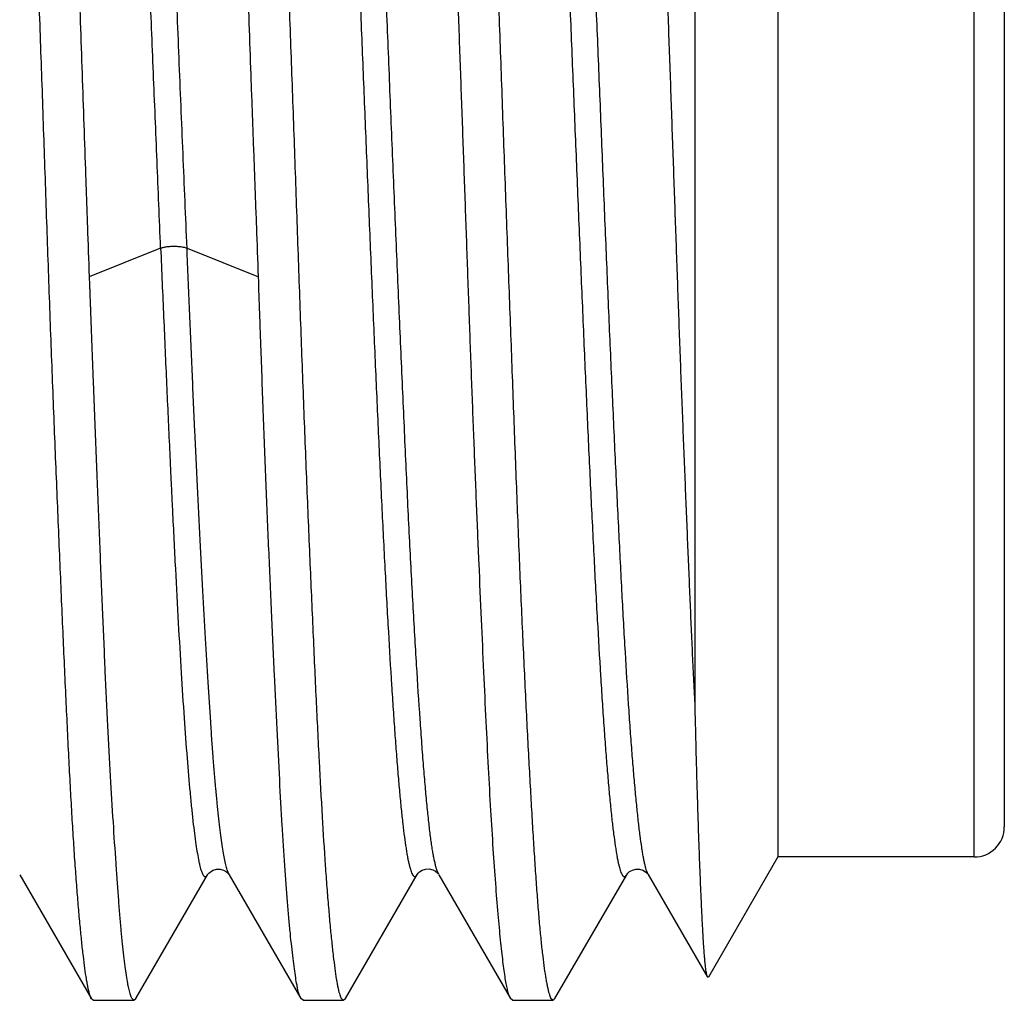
# Model space of a CAD drawing. Header units: inches. Extents: x 0 to 22, y 0 to 17.
# Tile 37 of 121: x 3.309 to 3.44, y 11.015 to 11.145. Entities that reach past the tile are written whole.
import ezdxf

# ---------------------------------------------------------------- set-up
doc = ezdxf.new("R2010")
doc.units = ezdxf.units.IN
doc.header["$LTSCALE"] = 1.21
doc.header["$MEASUREMENT"] = 0
doc.layers.get('0').update_dxf_attribs({"linetype": 'CONTINUOUS'})

msp = doc.modelspace()

# ---------------------------------------------------------------- linework, layer by layer
at = {"color": 7, "linetype": 'CONTINUOUS'}
for p, q in [((3.4095927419, 11.2461023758), (3.4095927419, 11.0341023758)), ((3.4395927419, 11.2421023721), (3.4395927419, 11.0381023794)), ((3.3986184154, 11.0540280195), (3.3986196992, 11.1945804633)), ((3.4095927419, 11.0341023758), (3.4004059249, 11.0181903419)), ((3.4355927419, 11.0341023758), (3.4095927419, 11.0341023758)), ((3.3090938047, 11.0317472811), (3.3186000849, 11.0153177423)), ((3.3245051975, 11.0153387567), (3.3340012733, 11.0317508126)), ((3.3368685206, 11.031748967), (3.3368598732, 11.0317641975)), ((3.3368634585, 11.0317460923), (3.3463634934, 11.0153265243)), ((3.3522637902, 11.0153445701), (3.3617810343, 11.0317873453)), ((3.3617811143, 11.0317872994), (3.3617885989, 11.0318003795)), ((3.3646448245, 11.0317658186), (3.3646262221, 11.031798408)), ((3.3646302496, 11.0317569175), (3.3741311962, 11.0153360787)), ((3.3800353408, 11.0153232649), (3.3895448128, 11.0317569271)), ((3.3895449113, 11.0317568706), (3.3895532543, 11.0317714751)), ((3.3923935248, 11.0317814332), (3.3924010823, 11.0317687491)), ((3.3924028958, 11.0317687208), (3.4002613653, 11.0181891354)), ((3.4004059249, 11.0181903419), (3.40026129, 11.0181890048)), ((3.3186001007, 11.0153177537), (3.3185396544, 11.0154349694)), ((3.3239037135, 11.015422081), (3.3242261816, 11.0151023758)), ((3.3516651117, 11.0154350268), (3.3519857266, 11.0151023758)), ((3.3741343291, 11.0153360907), (3.3740785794, 11.0154361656)), ((3.3794642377, 11.0154350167), (3.3797803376, 11.0151023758)), ((3.318850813, 11.0151023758), (3.318600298, 11.0153177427)), ((3.318850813, 11.0151023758), (3.3242261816, 11.0151023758)), ((3.3242261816, 11.0151023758), (3.3245049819, 11.0153387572)), ((3.346646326, 11.0151023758), (3.3463654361, 11.0153265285)), ((3.3466463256, 11.0151023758), (3.3519857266, 11.0151023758)), ((3.3519857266, 11.0151023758), (3.3522638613, 11.01534457)), ((3.3744234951, 11.0151023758), (3.3741330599, 11.0153360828)), ((3.3744234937, 11.0151023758), (3.3797803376, 11.0151023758)), ((3.3797803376, 11.0151023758), (3.3800352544, 11.0153232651))]:
    msp.add_line(p, q, dxfattribs=at)
at = {"color": 9, "linetype": 'CONTINUOUS'}
for p, q in [((3.4355927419, 11.0341023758), (3.4355927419, 11.2461023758)), ((3.3277773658, 11.1148230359), (3.3183048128, 11.1110050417)), ((3.331277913, 11.1148253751), (3.3407529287, 11.1110075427)), ((3.3646263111, 11.0317982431), (3.364493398, 11.0320848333))]:
    msp.add_line(p, q, dxfattribs=at)
at = {"color": 7, "linetype": 'CONTINUOUS'}
for points in [[(3.3340069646, 11.0317606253), (3.334037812, 11.0318092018), (3.3341448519, 11.0319418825), (3.3343677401, 11.0321410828), (3.3347282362, 11.0323493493), (3.3351862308, 11.0324814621), (3.3356599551, 11.0324849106), (3.3361245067, 11.032356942), (3.3364864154, 11.0321528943), (3.3367066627, 11.0319614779), (3.3368167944, 11.031830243), (3.3368429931, 11.031791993)], [(3.3617885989, 11.0318003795), (3.3618095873, 11.0318341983), (3.3618945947, 11.0319448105), (3.3620843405, 11.0321273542), (3.3624234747, 11.0323439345), (3.3628886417, 11.0325001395), (3.3633707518, 11.0325224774), (3.3638323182, 11.0324128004)], [(3.3638323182, 11.0324128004), (3.3642057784, 11.0322190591), (3.3644493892, 11.0320195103), (3.3645758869, 11.0318743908), (3.3646052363, 11.0318325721)], [(3.3895532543, 11.0317714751), (3.3895859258, 11.0318225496), (3.3896956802, 11.0319566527), (3.3899264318, 11.0321587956), (3.3903019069, 11.0323680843), (3.3907716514, 11.0324923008), (3.3912448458, 11.0324830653), (3.391698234, 11.0323471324), (3.3920500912, 11.0321403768), (3.3922667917, 11.0319452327), (3.3923713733, 11.031815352), (3.3923935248, 11.0317814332)]]:
    msp.add_lwpolyline(points, dxfattribs=at)
msp.add_arc((3.4355927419, 11.0381023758), 0.004, 270, 5.19033e-05, dxfattribs=at)
for points, knots in [([(3.3185396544, 11.0154349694), (3.3185021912, 11.0155155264), (3.3184300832, 11.0157015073), (3.3183326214, 11.0160181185), (3.318234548, 11.0164023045), (3.318135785, 11.0168539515), (3.3180362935, 11.0173729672), (3.3178952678, 11.0181979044), (3.317720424, 11.0193961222), (3.3175157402, 11.0210325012), (3.3173073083, 11.0229294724), (3.3170956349, 11.0250829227), (3.3168817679, 11.0274882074), (3.3166669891, 11.0301400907), (3.3164527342, 11.0330327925), (3.3162413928, 11.0361600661), (3.3160354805, 11.0395151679), (3.3158341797, 11.0430906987), (3.3155629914, 11.0482753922), (3.3152283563, 11.0552446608), (3.3148276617, 11.0641498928), (3.3144134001, 11.073719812), (3.314062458, 11.0820730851), (3.3137784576, 11.08902476), (3.3135632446, 11.0944139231), (3.3133506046, 11.0999032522), (3.3131431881, 11.1054808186), (3.3129407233, 11.1111343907), (3.312674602, 11.1187883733), (3.3123454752, 11.1284516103), (3.3119449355, 11.1401026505), (3.3115313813, 11.151753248), (3.311174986, 11.1614155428), (3.310886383, 11.1690687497), (3.3106709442, 11.174721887), (3.3104576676, 11.1802992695), (3.3102492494, 11.1857887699), (3.3100459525, 11.1911783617), (3.3097836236, 11.1981307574), (3.3094604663, 11.2064849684), (3.309061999, 11.2160554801), (3.3086513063, 11.2249605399), (3.3082902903, 11.2319290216), (3.3079958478, 11.237113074), (3.307780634, 11.2406882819), (3.307567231, 11.2440431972), (3.307358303, 11.2471705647), (3.3071546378, 11.2500635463), (3.3069557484, 11.2527158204), (3.3067587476, 11.2551214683), (3.3065621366, 11.257275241), (3.3063646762, 11.2591724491), (3.3061922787, 11.2605903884), (3.3060507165, 11.2615928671), (3.3059483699, 11.2622458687), (3.3058453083, 11.2628320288), (3.3057416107, 11.2633510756), (3.3056373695, 11.2638027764), (3.3055327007, 11.2641870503), (3.3054277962, 11.2645038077), (3.3053498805, 11.2646894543), (3.305309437, 11.2647697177)], [0, 0, 0, 0, 0.0010667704, 0.0023906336, 0.0039763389, 0.0058262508, 0.0079412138, 0.0103213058, 0.0158748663, 0.0224792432, 0.0301224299, 0.038789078, 0.0484609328, 0.0591174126, 0.0707354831, 0.0832898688, 0.0967534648, 0.1110973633, 0.126290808, 0.1590935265, 0.1948767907, 0.2333282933, 0.2741116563, 0.2952669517, 0.3168699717, 0.3388734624, 0.3612293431, 0.3838887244, 0.406802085, 0.4531898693, 0.4999870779, 0.5467842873, 0.5931721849, 0.6160856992, 0.6387452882, 0.6611013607, 0.6831049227, 0.7047078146, 0.7258627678, 0.7666450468, 0.8050957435, 0.8408797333, 0.8736855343, 0.888881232, 0.9032273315, 0.9166923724, 0.929246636, 0.9408627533, 0.9515156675, 0.9611829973, 0.9698449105, 0.977484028, 0.9840860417, 0.9869946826, 0.9896403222, 0.9920222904, 0.9941404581, 0.995995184, 0.9975876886, 0.9989208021, 1, 1, 1, 1]), ([(3.3105934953, 11.2648562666), (3.3106158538, 11.264817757), (3.3106599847, 11.2647323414), (3.3107216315, 11.2645904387), (3.3107834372, 11.2644255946), (3.3108705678, 11.2641612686), (3.3109775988, 11.2637724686), (3.3111010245, 11.2632360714), (3.311224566, 11.2626085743), (3.3113477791, 11.2618903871), (3.3114701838, 11.2610819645), (3.3116394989, 11.2598263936), (3.311842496, 11.258035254), (3.3120729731, 11.255623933), (3.3123025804, 11.2528701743), (3.3125335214, 11.2497820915), (3.3127674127, 11.2463688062), (3.3130052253, 11.2426404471), (3.3132472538, 11.2386080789), (3.3134930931, 11.2342836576), (3.3137415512, 11.2296799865), (3.3139909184, 11.2248106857), (3.3142383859, 11.2196901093), (3.3144808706, 11.2143333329), (3.3147160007, 11.20875615), (3.3150293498, 11.2009280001), (3.3154173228, 11.1907213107), (3.3158895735, 11.1780538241), (3.3162953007, 11.1671900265), (3.3166261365, 11.1583124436), (3.3168762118, 11.1515600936), (3.3171235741, 11.1447736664), (3.3173651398, 11.1379731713), (3.3175997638, 11.1311787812), (3.3177940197, 11.1255297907), (3.3179491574, 11.121028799), (3.318102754, 11.1165654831), (3.3182185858, 11.1132259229), (3.3182976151, 11.1110054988)], [0, 0, 0, 0, 0.0008666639, 0.0018687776, 0.0030097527, 0.0042918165, 0.0072844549, 0.0108539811, 0.0150024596, 0.0197299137, 0.0250349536, 0.0309149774, 0.0443869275, 0.0601149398, 0.0780582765, 0.0981672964, 0.1203845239, 0.1446452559, 0.1708782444, 0.19900612, 0.2289456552, 0.2606080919, 0.2938996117, 0.3287217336, 0.3649716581, 0.4025425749, 0.4812000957, 0.5637640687, 0.6492565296, 0.6927856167, 0.7366651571, 0.7807651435, 0.8249550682, 0.8691041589, 0.9130806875, 0.9349642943, 0.956757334, 1, 1, 1, 1]), ([(3.3407466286, 11.1110071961), (3.340664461, 11.1132154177), (3.3405447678, 11.1165366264), (3.3403828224, 11.1209752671), (3.3402583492, 11.1243268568), (3.340132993, 11.1276899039), (3.3400082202, 11.1310620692), (3.3398846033, 11.1344409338), (3.339721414, 11.1389522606), (3.3395210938, 11.1445895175), (3.3392878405, 11.1513404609), (3.3390589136, 11.1580585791), (3.3387560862, 11.166893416), (3.3383755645, 11.177708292), (3.3378987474, 11.1903230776), (3.337481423, 11.2004915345), (3.3371430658, 11.2082951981), (3.3368947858, 11.2138593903), (3.3366516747, 11.2192073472), (3.3364162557, 11.2243234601), (3.3361862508, 11.2291926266), (3.3359576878, 11.2338004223), (3.3357285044, 11.2381332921), (3.3354967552, 11.2421784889), (3.3352612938, 11.2459241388), (3.3350216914, 11.2493592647), (3.3347782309, 11.2524738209), (3.3345320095, 11.255258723), (3.3342848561, 11.2577058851), (3.3340392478, 11.2598081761), (3.3338291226, 11.2613406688), (3.3336613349, 11.2623890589), (3.3335445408, 11.2630422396), (3.3334294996, 11.2636054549), (3.333315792, 11.2640783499), (3.3332171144, 11.2644147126), (3.3331363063, 11.2646372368), (3.3330956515, 11.2647330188), (3.3330750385, 11.264776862)], [0, 0, 0, 0, 0.0430350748, 0.0647228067, 0.0865004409, 0.1083525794, 0.1302639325, 0.1522185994, 0.1742002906, 0.2181798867, 0.2620739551, 0.3057539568, 0.3490917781, 0.4342342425, 0.5165048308, 0.5949409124, 0.6324321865, 0.6686246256, 0.7034118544, 0.736691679, 0.7683668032, 0.7983449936, 0.8265391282, 0.8528675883, 0.8772544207, 0.8996295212, 0.9199288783, 0.9380948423, 0.9540762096, 0.9678283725, 0.9793138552, 0.984197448, 0.9885048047, 0.992235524, 0.9953907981, 0.9979751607, 0.9990564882, 1, 1, 1, 1]), ([(3.3384257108, 11.2647697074), (3.3384638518, 11.2646891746), (3.3385375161, 11.2645032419), (3.338637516, 11.264186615), (3.3387384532, 11.2638024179), (3.3388403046, 11.2633507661), (3.3389430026, 11.2628317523), (3.3390885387, 11.2620069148), (3.3392686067, 11.2608087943), (3.3394779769, 11.259172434), (3.3396889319, 11.2572754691), (3.3399003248, 11.2551220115), (3.3401098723, 11.2527166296), (3.3403157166, 11.250064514), (3.3405180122, 11.2471714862), (3.3407181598, 11.2440439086), (3.3409936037, 11.2394255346), (3.3413371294, 11.2331216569), (3.3417485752, 11.2249598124), (3.3420929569, 11.2176806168), (3.3423716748, 11.2115043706), (3.3425839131, 11.2066308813), (3.342793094, 11.2016115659), (3.3429984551, 11.1964573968), (3.3432001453, 11.1911796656), (3.343469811, 11.1839294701), (3.3438064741, 11.1746468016), (3.3442158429, 11.1633012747), (3.3445648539, 11.1537024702), (3.344847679, 11.1459470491), (3.3451316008, 11.1381575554), (3.3454809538, 11.1284524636), (3.3458824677, 11.1169035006), (3.3462815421, 11.1055576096), (3.3466874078, 11.0945144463), (3.3471036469, 11.0838708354), (3.3475276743, 11.0737199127), (3.3478858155, 11.0656094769), (3.3481659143, 11.0594333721), (3.3484296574, 11.0537274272), (3.3487527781, 11.0470827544), (3.3491531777, 11.0397349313), (3.3495060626, 11.0341516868), (3.3497974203, 11.0301405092), (3.3500089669, 11.02748852), (3.3502208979, 11.0250831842), (3.350431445, 11.0229297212), (3.350638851, 11.021032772), (3.3508413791, 11.0193963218), (3.3510142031, 11.0181979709), (3.3511547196, 11.0173730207), (3.3512543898, 11.0168539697), (3.3513539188, 11.0164022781), (3.351453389, 11.0160180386), (3.3515528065, 11.0157013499), (3.3516266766, 11.0155154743), (3.3516651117, 11.0154350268)], [0, 0, 0, 0, 0.001069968, 0.002396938, 0.0039855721, 0.0058381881, 0.0079556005, 0.010337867, 0.0158948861, 0.0225015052, 0.0301457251, 0.0388122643, 0.0484828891, 0.0591372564, 0.0707529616, 0.0833055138, 0.0967683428, 0.1263065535, 0.1591112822, 0.1948960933, 0.2138091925, 0.2333480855, 0.2534700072, 0.2741309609, 0.2952859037, 0.3168886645, 0.3612479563, 0.4068209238, 0.4532088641, 0.4765818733, 0.500006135, 0.5468034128, 0.5931913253, 0.6387642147, 0.6831235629, 0.7258816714, 0.7666650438, 0.8051170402, 0.8233626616, 0.8409009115, 0.8737043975, 0.9032426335, 0.9292602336, 0.9408776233, 0.9515334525, 0.9612048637, 0.9698712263, 0.977514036, 0.9841175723, 0.9896701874, 0.9920501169, 0.9941652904, 0.9960159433, 0.9976031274, 0.9989294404, 1, 1, 1, 1]), ([(3.3662210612, 11.264769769), (3.3662603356, 11.2646894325), (3.366335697, 11.264503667), (3.366436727, 11.2641869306), (3.3665373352, 11.2638026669), (3.366637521, 11.2633509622), (3.3667374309, 11.262831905), (3.3668372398, 11.2622457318), (3.3669371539, 11.2615927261), (3.367076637, 11.2605901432), (3.3672493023, 11.2591721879), (3.3674512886, 11.2572751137), (3.3676560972, 11.2551215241), (3.3678637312, 11.2527161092), (3.3680738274, 11.2500641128), (3.3682855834, 11.2471713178), (3.3684979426, 11.2440440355), (3.3687096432, 11.2406890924), (3.3689180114, 11.2371137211), (3.3691223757, 11.2333257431), (3.3693237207, 11.2293334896), (3.3695964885, 11.2236279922), (3.369936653, 11.2160547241), (3.3703461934, 11.2064846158), (3.3707661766, 11.1963335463), (3.3711171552, 11.1875505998), (3.3713960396, 11.1803006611), (3.3716740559, 11.1728161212), (3.3720103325, 11.163301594), (3.3724096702, 11.1517525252), (3.3728165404, 11.1401016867), (3.3732340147, 11.1284512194), (3.3735893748, 11.1187888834), (3.3738739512, 11.11113553), (3.3740836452, 11.1054821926), (3.3742894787, 11.0999045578), (3.3744915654, 11.0944148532), (3.3746920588, 11.0890251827), (3.3749564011, 11.0820728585), (3.3752881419, 11.0737189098), (3.3757012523, 11.064148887), (3.3760598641, 11.0565762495), (3.376349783, 11.0508713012), (3.3765612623, 11.0468793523), (3.3767693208, 11.0430915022), (3.3769733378, 11.0395160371), (3.3771740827, 11.036160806), (3.377374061, 11.0330332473), (3.3775744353, 11.0301402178), (3.3777761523, 11.0274880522), (3.377979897, 11.0250825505), (3.3781858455, 11.0229289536), (3.3783937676, 11.0210319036), (3.3786030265, 11.0193954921), (3.3787855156, 11.018197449), (3.3789344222, 11.0173727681), (3.3790398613, 11.0168537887), (3.3791445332, 11.0164021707), (3.3792481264, 11.0160179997), (3.3793504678, 11.0157013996), (3.37942552, 11.0155155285), (3.3794642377, 11.0154350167)], [0, 0, 0, 0, 0.0010737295, 0.0024019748, 0.0039902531, 0.0058414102, 0.0079566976, 0.0103364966, 0.0129806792, 0.0158885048, 0.0224905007, 0.0301311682, 0.0387955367, 0.0484656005, 0.0591209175, 0.0707384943, 0.0832931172, 0.0967575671, 0.1111023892, 0.1262964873, 0.1423071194, 0.1590995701, 0.1948825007, 0.233333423, 0.2741162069, 0.3168740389, 0.3388773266, 0.361233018, 0.4068053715, 0.4531927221, 0.499989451, 0.5467861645, 0.5931735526, 0.6160867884, 0.6387460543, 0.6611017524, 0.6831049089, 0.7047074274, 0.7258620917, 0.7666441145, 0.8050950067, 0.840879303, 0.8576728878, 0.8736845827, 0.8888791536, 0.9032234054, 0.9166861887, 0.9292385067, 0.9408536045, 0.9515067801, 0.9611756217, 0.9698402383, 0.9774831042, 0.9840895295, 0.9896480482, 0.9920318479, 0.9941512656, 0.9960062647, 0.9975975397, 0.9989272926, 1, 1, 1, 1]), ([(3.3986184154, 11.0540280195), (3.3985659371, 11.0551469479), (3.3984532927, 11.0574211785), (3.3982821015, 11.0608857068), (3.3981230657, 11.0644558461), (3.3979675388, 11.0681262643), (3.3978070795, 11.071891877), (3.3975872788, 11.0770888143), (3.3973123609, 11.0837850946), (3.3969824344, 11.0920356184), (3.3966550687, 11.100541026), (3.3963378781, 11.1092564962), (3.3960254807, 11.1181356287), (3.3957119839, 11.1271311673), (3.3953940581, 11.1361953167), (3.3950703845, 11.1452799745), (3.3946348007, 11.1572951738), (3.394090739, 11.1720072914), (3.3935699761, 11.1864378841), (3.3931448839, 11.1975510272), (3.3928259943, 11.2054582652), (3.3925014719, 11.2130188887), (3.3921730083, 11.2201928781), (3.3918439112, 11.2269422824), (3.391521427, 11.2332315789), (3.3912085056, 11.2390275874), (3.3908976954, 11.2442993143), (3.3905847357, 11.2490187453), (3.3903110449, 11.2525940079), (3.3900862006, 11.2551591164), (3.3899230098, 11.2568564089), (3.3897591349, 11.2583989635), (3.3895951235, 11.2597847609), (3.3894314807, 11.2610119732), (3.3892913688, 11.2619341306), (3.3891790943, 11.2625910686), (3.3890988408, 11.2630235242), (3.3890191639, 11.2634152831), (3.3889400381, 11.2637662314), (3.3888614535, 11.2640762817), (3.3887833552, 11.2643453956), (3.3887056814, 11.264573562), (3.3886283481, 11.2647609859), (3.3885512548, 11.2649077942), (3.3884829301, 11.2650026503), (3.3884268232, 11.2650554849), (3.3883871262, 11.265082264), (3.3883469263, 11.2650986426), (3.3883194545, 11.2651023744), (3.3883062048, 11.265102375)], [0, 0, 0, 0, 0.0158855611, 0.0322915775, 0.0491921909, 0.0665656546, 0.0843904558, 0.1026428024, 0.1403320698, 0.1794339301, 0.2197413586, 0.2610410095, 0.303114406, 0.3457389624, 0.3886889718, 0.4317369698, 0.4746550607, 0.5591948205, 0.6405199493, 0.6794360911, 0.7169113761, 0.7527477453, 0.7867559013, 0.8187559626, 0.8485782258, 0.8760648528, 0.9010717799, 0.9234687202, 0.9431398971, 0.951921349, 0.959985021, 0.9673207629, 0.9739198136, 0.9797743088, 0.9848778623, 0.9871463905, 0.9892255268, 0.9911152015, 0.9928155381, 0.994326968, 0.9956505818, 0.9967883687, 0.9977437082, 0.9985226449, 0.9991368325, 0.9993895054, 0.9996120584, 0.9998120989, 1, 1, 1, 1]), ([(3.3740785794, 11.0154361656), (3.3740484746, 11.0154957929), (3.3739908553, 11.015629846), (3.3739138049, 11.0158540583), (3.3738381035, 11.016117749), (3.3737314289, 11.016546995), (3.3735992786, 11.0171830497), (3.3734462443, 11.0180653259), (3.3732930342, 11.0191039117), (3.3731388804, 11.0202973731), (3.3729830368, 11.0216442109), (3.3728255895, 11.0231427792), (3.3726666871, 11.0247911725), (3.3724446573, 11.0272817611), (3.3721680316, 11.0307525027), (3.3718461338, 11.0353338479), (3.3715304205, 11.0404522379), (3.3712228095, 11.0460814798), (3.3709165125, 11.0521924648), (3.3706072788, 11.058753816), (3.3702928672, 11.0657318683), (3.3699728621, 11.0730908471), (3.3696493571, 11.0807931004), (3.3693254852, 11.0887992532), (3.3690092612, 11.0970685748), (3.3687008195, 11.1055586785), (3.368393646, 11.1142258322), (3.3680834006, 11.1230254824), (3.3677679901, 11.1319124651), (3.3674472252, 11.1408412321), (3.3671231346, 11.1497660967), (3.3668530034, 11.1571804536), (3.366639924, 11.1630758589), (3.3664316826, 11.1688929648), (3.3661760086, 11.1760630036), (3.3658686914, 11.1845196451), (3.3655581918, 11.1927485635), (3.3652424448, 11.2007075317), (3.3649216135, 11.2083557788), (3.3645977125, 11.2156541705), (3.3642753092, 11.2225654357), (3.3640584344, 11.2270396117), (3.3639509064, 11.2292061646)], [0, 0, 0, 0, 0.0009359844, 0.0020408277, 0.0033205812, 0.0047789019, 0.0082378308, 0.0124206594, 0.0173250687, 0.0229473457, 0.0292824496, 0.036323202, 0.0440614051, 0.0524875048, 0.0713609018, 0.0928485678, 0.1168414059, 0.1432182, 0.1718459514, 0.2025793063, 0.2352615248, 0.2697255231, 0.3057948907, 0.3432849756, 0.3820039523, 0.4217538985, 0.4623315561, 0.5035292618, 0.5451361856, 0.5869393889, 0.6287249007, 0.6702788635, 0.6909024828, 0.7113885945, 0.7518436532, 0.791436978, 0.8299660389, 0.8672339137, 0.9030501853, 0.937231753, 0.9696036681, 1, 1, 1, 1]), ([(3.3182976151, 11.1110054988), (3.3183050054, 11.1108055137), (3.3183204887, 11.110505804), (3.3183403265, 11.1101062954), (3.3183565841, 11.109707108), (3.3183728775, 11.1092084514), (3.3183947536, 11.1086107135), (3.3184178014, 11.1080137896), (3.3184400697, 11.1074176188), (3.318462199, 11.1068222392), (3.3184919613, 11.1060300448), (3.318529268, 11.1050419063), (3.3185888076, 11.1034667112), (3.3186634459, 11.1015068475), (3.3187531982, 11.099166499), (3.318872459, 11.0960787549), (3.319021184, 11.0922634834), (3.3191990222, 11.0877425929), (3.3193742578, 11.0833032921), (3.3195461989, 11.0789524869), (3.3197701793, 11.0733479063), (3.3200469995, 11.0666131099), (3.3203864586, 11.0588858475), (3.3207325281, 11.0516653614), (3.3210856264, 11.04499676), (3.3214430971, 11.038921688), (3.3217484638, 11.0342481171), (3.3219898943, 11.0308341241), (3.3221618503, 11.0285264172), (3.3223315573, 11.0263928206), (3.3225003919, 11.024436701), (3.3226690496, 11.022661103), (3.3228381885, 11.0210687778), (3.3230082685, 11.019662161), (3.3231795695, 11.0184434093), (3.3233293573, 11.0175470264), (3.3234523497, 11.0169259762), (3.3235404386, 11.0165312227), (3.323628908, 11.0161846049), (3.3237175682, 11.015886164), (3.3238060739, 11.0156359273), (3.3238706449, 11.0154874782), (3.3239037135, 11.015422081)], [0, 0, 0, 0, 0.0062652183, 0.0093950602, 0.012522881, 0.0187727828, 0.0250148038, 0.0312487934, 0.037474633, 0.0436921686, 0.0499012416, 0.0622934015, 0.0746499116, 0.0992511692, 0.1236954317, 0.1479731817, 0.1959914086, 0.2432310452, 0.2896183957, 0.3350810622, 0.3795482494, 0.4652213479, 0.54610555, 0.6216989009, 0.6915322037, 0.7551711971, 0.8122192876, 0.8381586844, 0.862319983, 0.8846668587, 0.9051658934, 0.9237874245, 0.9405049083, 0.9552960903, 0.9681429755, 0.9790329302, 0.9837425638, 0.9879623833, 0.9916938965, 0.9949400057, 0.9977057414, 1, 1, 1, 1]), ([(3.3463666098, 11.015326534), (3.3463318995, 11.0153820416), (3.3462659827, 11.0155122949), (3.3461806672, 11.0157375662), (3.3460972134, 11.016011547), (3.3460139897, 11.0163343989), (3.3459291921, 11.0167060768), (3.3458082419, 11.0172983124), (3.3456585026, 11.018161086), (3.3454860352, 11.0193426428), (3.345311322, 11.0207158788), (3.345134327, 11.0222787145), (3.3449557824, 11.0240287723), (3.344776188, 11.0259632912), (3.3445960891, 11.0280792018), (3.344416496, 11.0303731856), (3.3442383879, 11.0328416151), (3.3440629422, 11.0354806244), (3.3438261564, 11.0393276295), (3.3435356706, 11.0445292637), (3.343193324, 11.0512188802), (3.3428445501, 11.0584732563), (3.3424885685, 11.0662462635), (3.3421919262, 11.0730261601), (3.3419542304, 11.0786721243), (3.3417748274, 11.0830575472), (3.341598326, 11.0875337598), (3.3414252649, 11.0920936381), (3.341251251, 11.0967297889), (3.3411073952, 11.1006377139), (3.3409964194, 11.1037969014), (3.3408867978, 11.106994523), (3.3408042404, 11.109399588), (3.3407466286, 11.1110071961)], [0, 0, 0, 0, 0.0020473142, 0.0045477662, 0.0075269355, 0.0109992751, 0.0149724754, 0.0194477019, 0.0299009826, 0.0423513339, 0.0567870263, 0.0731899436, 0.0915364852, 0.1117990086, 0.1339468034, 0.1579451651, 0.1837568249, 0.2113412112, 0.2406555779, 0.3042899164, 0.3742620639, 0.4501305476, 0.5314147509, 0.6175986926, 0.6623580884, 0.7081350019, 0.754856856, 0.8024495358, 0.8508368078, 0.8999433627, 0.9247431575, 0.9496936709, 1, 1, 1, 1]), ([(3.4002613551, 11.0181891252), (3.4002511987, 11.0182066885), (3.4002317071, 11.0182483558), (3.4002056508, 11.0183207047), (3.4001795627, 11.0184101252), (3.4001421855, 11.0185630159), (3.4000972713, 11.0187976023), (3.4000464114, 11.0191309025), (3.3999958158, 11.0195324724), (3.3999453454, 11.0200018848), (3.3998949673, 11.0205386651), (3.3998445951, 11.021142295), (3.3997941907, 11.0218122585), (3.3997239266, 11.0228364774), (3.3996370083, 11.0242785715), (3.3995354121, 11.0262005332), (3.3994326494, 11.0283739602), (3.3993288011, 11.0307937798), (3.3992240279, 11.0334547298), (3.3991187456, 11.0363514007), (3.3990141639, 11.0394778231), (3.398909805, 11.0428277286), (3.3988245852, 11.0457565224), (3.3987595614, 11.0482074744), (3.3986955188, 11.0507964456), (3.3986491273, 11.0527636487), (3.3986166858, 11.0540913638)], [0, 0, 0, 0, 0.0016923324, 0.0038247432, 0.0064108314, 0.0094579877, 0.016950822, 0.026323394, 0.0375787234, 0.0507088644, 0.0657030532, 0.082549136, 0.1012341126, 0.1217445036, 0.1681831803, 0.2217406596, 0.2822850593, 0.3496781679, 0.4237716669, 0.5044159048, 0.5914589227, 0.6847031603, 0.7839787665, 0.8358630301, 0.889217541, 1, 1, 1, 1])]:
    msp.add_open_spline(points, degree=3, knots=knots, dxfattribs=at)
at = {"color": 9, "linetype": 'CONTINUOUS'}
for points, knots in [([(3.3277731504, 11.1148234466), (3.327613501, 11.1186718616), (3.327294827, 11.1264226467), (3.3268184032, 11.1380841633), (3.3263404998, 11.1497690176), (3.3258639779, 11.1613402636), (3.325388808, 11.172664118), (3.324915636, 11.1836120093), (3.3244433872, 11.1940565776), (3.3240413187, 11.2023873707), (3.3237149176, 11.2087033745), (3.3234023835, 11.2144764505), (3.3230872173, 11.2199540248), (3.322759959, 11.2251222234), (3.3225225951, 11.2286371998), (3.3222853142, 11.2318974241), (3.3220483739, 11.2348933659), (3.3218127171, 11.2376162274), (3.3215755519, 11.2400564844), (3.321338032, 11.2422042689), (3.3211332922, 11.2438056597), (3.3209662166, 11.2449321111), (3.3208465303, 11.2456602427), (3.3207271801, 11.2463094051), (3.3206083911, 11.2468794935), (3.3204902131, 11.2473706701), (3.3203726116, 11.2477832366), (3.3202702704, 11.248076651), (3.3201866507, 11.2482709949), (3.3201446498, 11.2483548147), (3.3201234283, 11.2483932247)], [0, 0, 0, 0, 0.0863074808, 0.1738223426, 0.261523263, 0.3483546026, 0.4333246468, 0.5154856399, 0.5938982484, 0.6676000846, 0.7023745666, 0.7356127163, 0.7971496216, 0.825315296, 0.851650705, 0.8760905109, 0.8985615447, 0.9189913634, 0.9373303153, 0.9534978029, 0.9674098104, 0.9735023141, 0.979014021, 0.9839435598, 0.988291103, 0.9920612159, 0.9952610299, 0.9979011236, 0.9990167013, 1, 1, 1, 1]), ([(3.3312774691, 11.1148250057), (3.3311853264, 11.1169020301), (3.3310028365, 11.1210771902), (3.3307366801, 11.1273650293), (3.3304757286, 11.1336959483), (3.330132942, 11.1421621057), (3.3297136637, 11.1526909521), (3.3292120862, 11.1651595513), (3.3287040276, 11.1772839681), (3.3281800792, 11.188899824), (3.3277314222, 11.198189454), (3.3273750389, 11.2052486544), (3.3271168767, 11.2102187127), (3.3268625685, 11.2149457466), (3.3266103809, 11.2194140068), (3.3263968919, 11.2229693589), (3.3262254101, 11.2256741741), (3.3260603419, 11.2281841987), (3.3258906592, 11.2305924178), (3.3257121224, 11.2328967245), (3.3255813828, 11.2345082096), (3.3254528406, 11.2360417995), (3.325325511, 11.237495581), (3.3251974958, 11.2388663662), (3.3250675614, 11.2401516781), (3.3249368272, 11.2413504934), (3.3248063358, 11.2424623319), (3.3246763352, 11.2434861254), (3.3245465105, 11.244420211), (3.3244166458, 11.2452629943), (3.3242870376, 11.2460133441), (3.3241579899, 11.2466705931), (3.324029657, 11.2472345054), (3.3239019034, 11.2477050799), (3.3237902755, 11.2480374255), (3.3236987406, 11.248255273), (3.3236343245, 11.248385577), (3.3235699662, 11.2484930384), (3.3235055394, 11.2485779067), (3.3234406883, 11.2486404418), (3.3233745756, 11.2486805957), (3.3233064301, 11.2486968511), (3.3232379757, 11.2486873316), (3.3231715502, 11.2486533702), (3.3231068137, 11.2485969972), (3.3230427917, 11.2485185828), (3.32300369, 11.248456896), (3.322983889, 11.2484227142)], [0, 0, 0, 0, 0.046277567, 0.0930227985, 0.14008512, 0.1873159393, 0.2816237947, 0.3746304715, 0.4650765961, 0.5517354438, 0.6334480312, 0.672093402, 0.709064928, 0.74422472, 0.7774636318, 0.808681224, 0.8235049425, 0.8377904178, 0.8646720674, 0.8772412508, 0.8892351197, 0.9006596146, 0.9114967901, 0.9217183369, 0.9313041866, 0.9402518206, 0.9485604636, 0.9562219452, 0.9632228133, 0.9695513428, 0.9752018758, 0.9801708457, 0.984458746, 0.9880719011, 0.991021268, 0.9922535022, 0.9933291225, 0.9942541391, 0.995037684, 0.9956943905, 0.9962486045, 0.9967397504, 0.9972225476, 0.9977539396, 0.9983774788, 0.9991207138, 1, 1, 1, 1]), ([(3.3756743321, 11.2484400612), (3.3757152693, 11.2483678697), (3.3757942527, 11.2481983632), (3.3759005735, 11.2479060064), (3.3760073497, 11.247547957), (3.376114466, 11.2471246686), (3.3762218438, 11.2466365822), (3.3763294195, 11.2460842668), (3.3764371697, 11.2454682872), (3.3765874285, 11.2445223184), (3.3767727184, 11.2431846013), (3.3769876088, 11.2413957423), (3.3772029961, 11.2393669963), (3.3774187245, 11.2371031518), (3.377634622, 11.2346089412), (3.3779339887, 11.2308369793), (3.3783026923, 11.2255827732), (3.3787303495, 11.2186658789), (3.3791591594, 11.2109877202), (3.3795898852, 11.2026303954), (3.3800214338, 11.1936787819), (3.3804529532, 11.1842168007), (3.3808835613, 11.1743301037), (3.3813137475, 11.1641111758), (3.381744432, 11.1536593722), (3.3821765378, 11.1430777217), (3.3826091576, 11.1324679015), (3.3830412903, 11.1219305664), (3.383471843, 11.1115681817), (3.3839018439, 11.1014827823), (3.3843321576, 11.0917716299), (3.3847637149, 11.0825241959), (3.3851955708, 11.0738244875), (3.3856264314, 11.0657555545), (3.3859927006, 11.059464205), (3.3862882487, 11.0548101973), (3.3865037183, 11.051626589), (3.3867191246, 11.0486584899), (3.3869346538, 11.0459111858), (3.3871504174, 11.043389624), (3.38736632, 11.0410984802), (3.3875821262, 11.0390422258), (3.3877975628, 11.0372253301), (3.3879832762, 11.0358637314), (3.3881337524, 11.0348980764), (3.388241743, 11.0342668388), (3.3883494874, 11.0336989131), (3.3884569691, 11.0331949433), (3.3885641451, 11.0327555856), (3.3886709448, 11.0323813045), (3.3887773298, 11.0320725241), (3.388870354, 11.0318579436), (3.388946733, 11.0317211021), (3.3890004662, 11.0316414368), (3.3890543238, 11.0315780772), (3.389108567, 11.0315309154), (3.3891636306, 11.0315000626), (3.3892198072, 11.0314862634), (3.3892763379, 11.0314903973), (3.3893320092, 11.0315120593), (3.3893866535, 11.0315501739), (3.3894407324, 11.0316042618), (3.3894945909, 11.0316742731), (3.3895280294, 11.0317277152), (3.3895449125, 11.031756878)], [0, 0, 0, 0, 0.0011414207, 0.0025647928, 0.0042763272, 0.0062777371, 0.00856891, 0.0111488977, 0.0140162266, 0.0171690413, 0.0243220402, 0.0325885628, 0.0419482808, 0.0523806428, 0.0638651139, 0.0763805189, 0.1044213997, 0.136305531, 0.1716935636, 0.210187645, 0.2514009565, 0.2949530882, 0.3404588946, 0.3875072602, 0.435624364, 0.484330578, 0.5331641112, 0.581668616, 0.6293784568, 0.6758069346, 0.7205049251, 0.7630725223, 0.8031305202, 0.8403041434, 0.8742070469, 0.8898050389, 0.9044421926, 0.9180930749, 0.9307341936, 0.9423432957, 0.952899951, 0.9623847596, 0.9707787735, 0.9780629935, 0.9812833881, 0.9842198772, 0.9868705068, 0.9892332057, 0.991306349, 0.9930894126, 0.9945842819, 0.9957960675, 0.9962994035, 0.9967377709, 0.9971156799, 0.9974400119, 0.9977214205, 0.997975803, 0.9982240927, 0.998488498, 0.998787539, 0.9991341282, 0.9995365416, 1, 1, 1, 1]), ([(3.392401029, 11.0317687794), (3.3923601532, 11.0318399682), (3.3922814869, 11.0320072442), (3.3921759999, 11.0322959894), (3.392070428, 11.0326498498), (3.3919647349, 11.0330687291), (3.3918588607, 11.0335524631), (3.3917528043, 11.0341006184), (3.3916465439, 11.034712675), (3.3914981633, 11.0356541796), (3.3913147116, 11.0369877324), (3.3911006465, 11.0387735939), (3.3908844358, 11.0408020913), (3.390666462, 11.0430678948), (3.390447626, 11.045565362), (3.3902285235, 11.0482887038), (3.3900098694, 11.0512322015), (3.3897107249, 11.0555794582), (3.3893457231, 11.0615126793), (3.3889222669, 11.0691877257), (3.3884966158, 11.0775438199), (3.3880656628, 11.0864974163), (3.3876323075, 11.0959637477), (3.387199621, 11.1058550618), (3.386771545, 11.1160783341), (3.3863458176, 11.1265346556), (3.3859167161, 11.1371213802), (3.3854796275, 11.1477360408), (3.3850401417, 11.1582776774), (3.3846035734, 11.1686453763), (3.3841788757, 11.1787391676), (3.3837604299, 11.1884604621), (3.3833365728, 11.1977132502), (3.3829636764, 11.2050888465), (3.3826567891, 11.2106869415), (3.3824284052, 11.2146350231), (3.382197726, 11.2184013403), (3.381965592, 11.2219761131), (3.3817341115, 11.2253507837), (3.3815047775, 11.2285183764), (3.381278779, 11.2314736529), (3.3810565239, 11.2342123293), (3.3808387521, 11.2367306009), (3.3806261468, 11.2390245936), (3.3804189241, 11.2410897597), (3.380216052, 11.242920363), (3.3800425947, 11.2442955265), (3.3799018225, 11.2452725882), (3.3798004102, 11.245911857), (3.3796986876, 11.2464870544), (3.379596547, 11.2469972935), (3.3794938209, 11.247441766), (3.3793906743, 11.2478199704), (3.3792873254, 11.2481315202), (3.3791964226, 11.2483477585), (3.3791215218, 11.2484854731), (3.3790687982, 11.2485655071), (3.3790158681, 11.2486290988), (3.3789624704, 11.2486763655), (3.3789081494, 11.2487071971), (3.3788525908, 11.2487207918), (3.3787966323, 11.2487162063), (3.3787415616, 11.2486939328), (3.3786874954, 11.2486551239), (3.3786339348, 11.248600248), (3.3785805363, 11.2485293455), (3.378547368, 11.2484753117), (3.3785306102, 11.2484458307)], [0, 0, 0, 0, 0.0011290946, 0.002535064, 0.0042259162, 0.0062057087, 0.0084759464, 0.0110360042, 0.0138845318, 0.017019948, 0.024145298, 0.0323979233, 0.0417585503, 0.0522035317, 0.0637062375, 0.0762410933, 0.0897823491, 0.1043037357, 0.1361763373, 0.1715437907, 0.210029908, 0.251258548, 0.2948379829, 0.3403702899, 0.3874380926, 0.4355765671, 0.4843103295, 0.5331721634, 0.5816990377, 0.6294306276, 0.6759004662, 0.7206563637, 0.7632653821, 0.8033005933, 0.8222326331, 0.8403795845, 0.8576949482, 0.8741331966, 0.8896520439, 0.9042206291, 0.9178156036, 0.9304187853, 0.9420132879, 0.9525821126, 0.9621063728, 0.9705607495, 0.9779146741, 0.9811695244, 0.984138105, 0.9868170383, 0.9892033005, 0.9912945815, 0.9930905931, 0.9945931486, 0.9958072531, 0.9963102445, 0.9967474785, 0.9971234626, 0.99744513, 0.9977233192, 0.9979743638, 0.9982198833, 0.9984826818, 0.9987814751, 0.9991290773, 0.999533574, 1, 1, 1, 1]), ([(3.3481772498, 11.2476910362), (3.3482153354, 11.2475635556), (3.3482903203, 11.2472876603), (3.3483953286, 11.2468414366), (3.348500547, 11.2463345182), (3.3486482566, 11.2455389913), (3.3488299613, 11.2443933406), (3.3490402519, 11.2428381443), (3.3492514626, 11.2410455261), (3.3494633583, 11.2390175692), (3.3496754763, 11.2367572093), (3.349887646, 11.2342691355), (3.3500996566, 11.2315604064), (3.350391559, 11.227532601), (3.3507512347, 11.2220090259), (3.3511708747, 11.2148318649), (3.3515922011, 11.2069706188), (3.3520157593, 11.1984914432), (3.3524398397, 11.1894674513), (3.3528631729, 11.1799826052), (3.35343276, 11.1666820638), (3.3539911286, 11.1530764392), (3.3545530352, 11.1392910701), (3.3549774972, 11.12889983), (3.3554016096, 11.1186131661), (3.3558243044, 11.1085255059), (3.3562461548, 11.0987273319), (3.3566679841, 11.0893072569), (3.3570905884, 11.0803547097), (3.3575135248, 11.0719587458), (3.3579364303, 11.0641995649), (3.3582966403, 11.0581643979), (3.3585868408, 11.0537035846), (3.3587982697, 11.050648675), (3.3590095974, 11.0477975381), (3.3592208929, 11.0451570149), (3.3594322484, 11.0427340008), (3.359643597, 11.0405354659), (3.3598547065, 11.038568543), (3.3600655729, 11.0368398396), (3.3602477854, 11.0355516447), (3.3603956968, 11.0346443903), (3.3605016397, 11.0340557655), (3.3606074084, 11.0335287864), (3.3607129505, 11.0330633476), (3.3608182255, 11.0326593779), (3.3609231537, 11.0323167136), (3.3610277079, 11.0320352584), (3.3611191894, 11.0318407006), (3.3611941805, 11.0317175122), (3.3612469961, 11.0316461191), (3.3612999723, 11.0315898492), (3.3613533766, 11.0315486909), (3.3614075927, 11.0315228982), (3.361462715, 11.0315132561), (3.3615179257, 11.0315204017), (3.3615722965, 11.0315438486), (3.361625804, 11.0315827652), (3.3616788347, 11.0316368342), (3.3617316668, 11.0317060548), (3.3617645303, 11.0317586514), (3.361781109, 11.0317872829)], [0, 0, 0, 0, 0.0018367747, 0.0039456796, 0.0063277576, 0.0089834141, 0.0151152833, 0.0223390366, 0.0306476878, 0.0400331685, 0.0504874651, 0.0619893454, 0.0745061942, 0.0879964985, 0.1177401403, 0.1509215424, 0.1872483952, 0.2264227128, 0.2681251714, 0.311964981, 0.3574944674, 0.4519118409, 0.4999532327, 0.5479641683, 0.5954860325, 0.6420847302, 0.6873498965, 0.7308783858, 0.772262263, 0.8110802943, 0.8469341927, 0.8795390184, 0.8945454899, 0.9086472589, 0.9218138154, 0.9340141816, 0.9452168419, 0.9553910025, 0.964505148, 0.9725260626, 0.9794323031, 0.982464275, 0.9852159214, 0.9876885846, 0.9898838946, 0.9918036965, 0.9934506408, 0.9948290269, 0.9959463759, 0.9964115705, 0.9968180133, 0.997170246, 0.9974752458, 0.9977437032, 0.9979911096, 0.9982369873, 0.9985012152, 0.998800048, 0.9991448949, 0.9995432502, 1, 1, 1, 1]), ([(3.364493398, 11.0320848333), (3.3644497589, 11.0321943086), (3.3643646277, 11.0324395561), (3.3642475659, 11.0328479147), (3.364130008, 11.0333300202), (3.364012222, 11.0338856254), (3.3638944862, 11.0345145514), (3.3637770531, 11.0352165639), (3.3636601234, 11.0359913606), (3.3634985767, 11.0371678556), (3.3633014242, 11.038816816), (3.3630747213, 11.0410056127), (3.3628484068, 11.0434677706), (3.3626216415, 11.0461958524), (3.3623932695, 11.0491824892), (3.3620741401, 11.0536578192), (3.361762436, 11.0584500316), (3.3614560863, 11.0635455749), (3.3612200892, 11.0676912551), (3.3609862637, 11.0720378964), (3.3607552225, 11.0765739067), (3.360526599, 11.0812863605), (3.3602989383, 11.0861614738), (3.3600711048, 11.0911852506), (3.3597623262, 11.0981405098), (3.3593710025, 11.1070993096), (3.3588992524, 11.1180980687), (3.3584297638, 11.1293399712), (3.3579723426, 11.1407014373), (3.3575201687, 11.1520566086), (3.3572118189, 11.1596101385), (3.3570547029, 11.1633646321)], [0, 0, 0, 0, 0.0026873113, 0.0059137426, 0.0096839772, 0.0140000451, 0.0188629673, 0.0242729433, 0.0302291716, 0.0367295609, 0.0513508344, 0.0680943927, 0.0869049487, 0.1077294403, 0.1305149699, 0.1552056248, 0.2100361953, 0.2400182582, 0.27160556, 0.3047202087, 0.3392749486, 0.3751711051, 0.4123014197, 0.4505599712, 0.4898426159, 0.5710537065, 0.6550362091, 0.7408704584, 0.8276185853, 0.9143138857, 1, 1, 1, 1]), ([(3.3277703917, 11.1148243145), (3.3278174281, 11.1148443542), (3.3279226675, 11.1148811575), (3.3280959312, 11.1149269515), (3.3282943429, 11.1149673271), (3.328596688, 11.1150146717), (3.3290088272, 11.1150548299), (3.3295238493, 11.11507208), (3.3300388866, 11.1150552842), (3.3304510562, 11.1150154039), (3.3307534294, 11.1149681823), (3.3309518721, 11.1149278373), (3.3311251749, 11.1148819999), (3.3312304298, 11.1148451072), (3.3312774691, 11.1148250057)], [0, 0, 0, 0, 0.0431189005, 0.0938304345, 0.1510626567, 0.2137983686, 0.3518605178, 0.4999797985, 0.6480980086, 0.7861594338, 0.8488971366, 0.9061348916, 0.9568583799, 1, 1, 1, 1]), ([(3.3277775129, 11.1148236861), (3.3279082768, 11.1117658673), (3.3281671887, 11.105737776), (3.3284944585, 11.0982653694), (3.3287558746, 11.0924376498), (3.328949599, 11.0882009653), (3.3291116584, 11.0847328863), (3.3292422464, 11.0820114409), (3.3294316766, 11.0781017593), (3.3297129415, 11.0724730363), (3.3300957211, 11.0653068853), (3.3304796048, 11.0587121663), (3.330865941, 11.0527428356), (3.3312522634, 11.0474517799), (3.3315859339, 11.0434890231), (3.331855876, 11.0406918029), (3.3320484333, 11.0388798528), (3.3322402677, 11.0372621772), (3.3324314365, 11.0358409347), (3.3326220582, 11.0346183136), (3.3327876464, 11.0337257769), (3.3329230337, 11.033113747), (3.3330192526, 11.0327300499), (3.3331154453, 11.0323976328), (3.3332115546, 11.0321165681), (3.3333075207, 11.031886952), (3.3333916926, 11.0317296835), (3.3334606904, 11.0316316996), (3.3335094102, 11.0315756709), (3.3335583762, 11.0315325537), (3.3336078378, 11.0315024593), (3.3336580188, 11.0314857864), (3.333708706, 11.0314831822), (3.3337591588, 11.0314948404), (3.3338089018, 11.0315202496), (3.3338580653, 11.0315589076), (3.3339278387, 11.0316329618), (3.3339725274, 11.0317011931), (3.334001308, 11.0317508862)], [0, 0, 0, 0, 0.1090483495, 0.2149763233, 0.2664938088, 0.3168962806, 0.366085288, 0.39019477, 0.4139717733, 0.5055489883, 0.5909936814, 0.6696619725, 0.7409125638, 0.8041213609, 0.858679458, 0.8825985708, 0.9042469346, 0.923600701, 0.9406378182, 0.9553382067, 0.9676850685, 0.972972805, 0.977669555, 0.9817769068, 0.9852994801, 0.9882468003, 0.9906373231, 0.9916352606, 0.9925110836, 0.9932768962, 0.9939510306, 0.9945604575, 0.9951415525, 0.9957362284, 0.9963840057, 0.9971159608, 0.997953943, 1, 1, 1, 1]), ([(3.3368599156, 11.0317641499), (3.336828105, 11.0318209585), (3.3367659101, 11.0319501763), (3.336680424, 11.0321685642), (3.3365945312, 11.0324288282), (3.3365082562, 11.0327308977), (3.336421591, 11.0330747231), (3.3362996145, 11.0336151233), (3.3361488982, 11.0343946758), (3.3359739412, 11.0354539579), (3.3357979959, 11.0366752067), (3.3356215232, 11.0380563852), (3.3354450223, 11.0395954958), (3.3352689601, 11.0412905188), (3.3350259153, 11.0438558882), (3.3347975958, 11.046623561), (3.3345761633, 11.0495889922), (3.33434124, 11.0529335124), (3.3340497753, 11.0574485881), (3.3337055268, 11.0632462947), (3.3333564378, 11.0695216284), (3.3330041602, 11.0762353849), (3.3326507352, 11.083347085), (3.3322982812, 11.0908149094), (3.3319489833, 11.0985928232), (3.3316036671, 11.1066303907), (3.3313800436, 11.1120696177), (3.3312687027, 11.1148235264)], [0, 0, 0, 0, 0.0023438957, 0.0051530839, 0.0084385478, 0.0122064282, 0.0164601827, 0.0212016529, 0.0321485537, 0.0450373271, 0.0598492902, 0.0765645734, 0.0951620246, 0.1156187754, 0.1379123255, 0.1879272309, 0.2155891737, 0.2449643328, 0.3086254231, 0.378467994, 0.4540474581, 0.5348848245, 0.6204938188, 0.7103826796, 0.8040237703, 0.9007789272, 1, 1, 1, 1])]:
    msp.add_open_spline(points, degree=3, knots=knots, dxfattribs=at)

doc.saveas('drawing.dxf')
